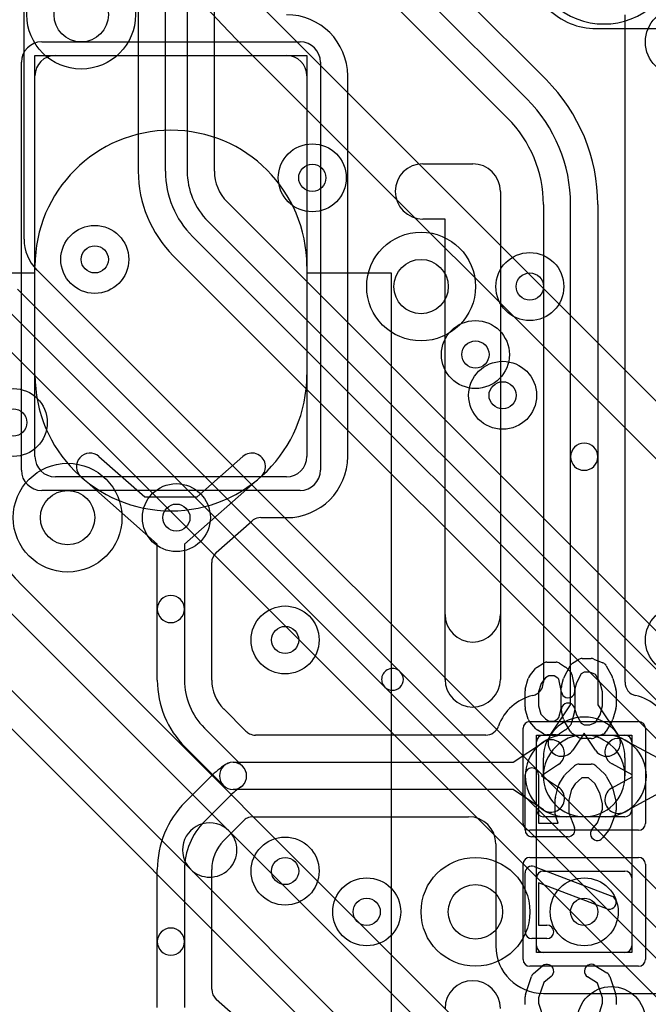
# Model space of a CAD drawing. Extents: x -0.9 to 20.9, y 0 to 28.
# Tile 3 of 44: x 1.9 to 4.2, y 3.2 to 6.8. Entities that reach past the tile are written whole.
import ezdxf

# ---------------------------------------------------------------- set-up
doc = ezdxf.new("R2010")
doc.units = 0
for name, color, linetype in [('1-2-via', 1, 'CONTINUOUS'), ('2-3-via', 1, 'CONTINUOUS'), ('3-4-bvh', 1, 'CONTINUOUS'), ('4-5-via', 1, 'CONTINUOUS'), ('5-6-via', 1, 'CONTINUOUS'), ('L1', 3, 'CONTINUOUS'), ('L2', 3, 'CONTINUOUS'), ('L3', 3, 'CONTINUOUS'), ('L4', 3, 'CONTINUOUS'), ('L5', 7, 'CONTINUOUS'), ('L6', 7, 'CONTINUOUS'), ('MetalMask-A', 176, 'CONTINUOUS'), ('PartsArea-A', 111, 'CONTINUOUS'), ('PartsSilk-A', 221, 'CONTINUOUS'), ('Resist-A', 2, 'CONTINUOUS'), ('Silk-A', 140, 'CONTINUOUS')]:
    doc.layers.add(name, color=color, linetype=linetype)

msp = doc.modelspace()

# ---------------------------------------------------------------- linework, layer by layer
at = {"layer": '1-2-via'}
for centre in [(3.7, 5.4), (2.9, 4.5), (2.9, 3.65), (4, 3.5)]:
    msp.add_circle(centre, 0.05, dxfattribs=at)
at = {"layer": '2-3-via'}
for centre in [(3, 6.2), (2.2, 5.9), (1.9, 5.3)]:
    msp.add_circle(centre, 0.05, dxfattribs=at)
at = {"layer": '3-4-bvh'}
for centre in [(2.15, 6.8), (3.4, 5.8), (2.1, 4.95), (3.6, 3.5)]:
    msp.add_circle(centre, 0.1, dxfattribs=at)
at = {"layer": '4-5-via'}
for centre in [(3.8, 5.8), (2.5, 4.95), (3.2, 3.5)]:
    msp.add_circle(centre, 0.05, dxfattribs=at)
at = {"layer": '5-6-via'}
msp.add_circle((3.6, 5.55), 0.05, dxfattribs=at)
at = {"layer": 'L1'}
for p, q in [((3.26109, 7.15961), (3.85962, 6.5611)), ((3.78891, 6.49039), (3.19038, 7.0889)), ((3.11964, 7.01817), (3.71817, 6.41965)), ((4.15004, 4.34438), (4.15004, 6.8)), ((2.055, 6.65), (2.905, 6.65)), ((1.98, 5.175), (1.98, 6.575)), ((2.98, 6.575), (2.98, 5.175)), ((3.13004, 5.175), (3.13004, 6.575)), ((3.84996, 6.10147), (3.84996, 4.3444)), ((3.95, 5.17407), (3.95, 6.10147)), ((4.05, 6.10147), (4.05, 5.17407)), ((1.98, 5.475), (1.98, 5.875)), ((2.98, 5.875), (2.98, 5.475)), ((2.21543, 5.175), (2.38373, 5.02657)), ((2.57627, 5.02657), (2.74457, 5.175)), ((3.95, 4.26183), (3.95, 5.17407)), ((4.05, 5.17407), (4.05, 4.26183)), ((2.905, 5.1), (2.055, 5.1)), ((2.43, 4.85243), (2.14929, 5.1)), ((2.81071, 5.1), (2.53, 4.85243)), ((2.38373, 5.02657), (2.57627, 5.02657)), ((2.64697, 4.8222), (2.77766, 4.93746)), ((2.81073, 4.94996), (2.905, 4.94996)), ((2.43, 4.61384), (2.43, 4.85243)), ((2.53, 4.85243), (2.53, 4.61384)), ((2.63004, 4.3527), (2.63004, 4.78469)), ((2.43, 4.35269), (2.43, 4.61384)), ((2.53, 4.61384), (2.53, 4.35269)), ((2.75593, 4.16468), (2.6745, 4.24613)), ((3.87529, 4.15001), (3.95, 4.26183)), ((4.05, 4.26183), (4.12471, 4.15001)), ((2.60322, 4.17591), (2.74379, 4.03536)), ((3.63784, 4.15004), (2.79129, 4.15004)), ((3.85, 4.15), (4.15, 4.15)), ((3.93333, 4.15), (4, 4.15)), ((4, 4.15667), (3.95843, 4.09445)), ((4.04157, 4.09445), (4, 4.15667)), ((4, 4.15), (4.07857, 4.15)), ((4.15, 4.1319), (4.30322, 4.04893)), ((2.67307, 3.96464), (2.53251, 4.1052)), ((3.73817, 4.05), (3.84999, 4.12471)), ((3.825, 3.875), (3.825, 4.125)), ((4.175, 4.125), (4.175, 3.875)), ((3.85, 4), (3.85, 4.06667)), ((4.15, 4.06667), (4.15, 4)), ((2.70843, 4.05), (3.73817, 4.05)), ((3.90555, 4.04157), (3.84333, 4)), ((4.17674, 4.00369), (4.10238, 4.04396)), ((2.53251, 3.90323), (2.62678, 3.9975)), ((3.84333, 4), (3.90555, 3.95843)), ((4.10238, 3.95604), (4.17674, 3.99631)), ((4.17674, 3.99631), (4.17674, 4.00369)), ((3.73817, 3.95), (2.70843, 3.95)), ((3.84999, 3.87529), (3.73817, 3.95)), ((4.30322, 3.95107), (4.15, 3.8681)), ((2.69749, 3.92679), (2.60322, 3.83252)), ((2.78288, 3.84996), (3.57496, 3.84996)), ((4.15, 3.85), (3.85, 3.85)), ((4, 3.85), (3.93333, 3.85)), ((4.07857, 3.85), (4, 3.85)), ((2.67458, 3.76238), (2.74752, 3.83532)), ((3.67496, 3.74996), (3.67496, 3.375)), ((2.43, 3.39037), (2.43, 3.65574)), ((2.53, 3.65574), (2.53, 3.39037)), ((2.63004, 3.2153), (2.63004, 3.65577)), ((3.825, 3.375), (3.825, 3.625)), ((3.85, 3.65), (4.15, 3.65)), ((4.175, 3.625), (4.175, 3.375)), ((2.43, 3.14757), (2.43, 3.39037)), ((2.53, 3.39037), (2.53, 3.14757)), ((4.15, 3.35), (3.85, 3.35)), ((3.85, 3.19996), (4.54819, 3.19996)), ((2.77766, 3.06254), (2.64696, 3.17782))]:
    msp.add_line(p, q, dxfattribs=at)
for centre in [(4.35, 6.7), (3.7, 5.4), (2.9, 4.5), (4.35, 4.5), (2.9, 3.65), (4, 3.5)]:
    msp.add_circle(centre, 0.125, dxfattribs=at)
for centre, radius, start, end in [((2.905, 6.575), 0.22504, 0, 90), ((2.055, 6.575), 0.075, 90, 180), ((2.905, 6.575), 0.075, 0, 90), ((3.4, 6.10148), 0.65, -0.00088, 45), ((3.4, 6.10148), 0.55, -0.00104, 45), ((3.39999, 6.10148), 0.44997, -0.00127, 44.9991), ((2.48, 5.875), 0.5, 0, 180), ((2.48, 5.475), 0.5, 180, 0), ((4, 5.17407), 0.05, 0, 180), ((2.18236, 5.1375), 0.05, 48.592, -131.41029), ((2.77764, 5.1375), 0.05, -48.592, 131.41029), ((2.055, 5.175), 0.075, 180, -90), ((2.905, 5.175), 0.22504, -90, 0), ((2.905, 5.175), 0.075, -90, 0), ((4, 5.17407), 0.05, 180, 0), ((2.81071, 4.89998), 0.04997, 123.69007, 131.40597), ((2.81073, 4.89995), 0.05001, 90, 123.69007), ((2.68005, 4.78469), 0.05001, 135, 180), ((2.68002, 4.78472), 0.04997, 131.40597, 135), ((2.48, 4.61384), 0.05, 0, 180), ((2.48, 4.61384), 0.05, 180, 0), ((2.78, 4.35269), 0.35, 180, -135), ((2.78, 4.35269), 0.25, 180, -135), ((2.78001, 4.35271), 0.14997, -179.99618, -135.28365), ((3.79995, 4.3444), 0.05001, -56.30993, 0), ((4.20001, 4.34438), 0.04997, 180, -102.84594), ((3.85, 4.12499), 0.17504, 102.84692, 160.51748), ((3.79997, 4.34437), 0.04997, -77.15406, -56.30993), ((4.15, 4.125), 0.17504, 18.28278, 77.15946), ((2.70929, 4.282), 0.04997, -135.84324, -134.12433), ((4, 4.06667), 0.15, 0, 180), ((3.63784, 4.20004), 0.05, -90, -19.47499), ((2.79127, 4.20001), 0.04997, -135.00811, -116.57018), ((2.79129, 4.20005), 0.05001, -116.57018, -90), ((3.93333, 4), 0.15, 90, -90), ((3.85, 4.125), 0.025, 90, 180), ((3.87777, 4.08314), 0.05, -56.24637, 123.74741), ((4, 4), 0.15, 90, -90), ((3.91686, 4.12223), 0.05, 146.24637, -33.74741), ((4, 4), 0.15, -90, 90), ((4.08314, 4.12223), 0.05, -146.24637, 33.74741), ((4.12619, 4.08793), 0.05, 61.56421, -118.43588), ((4.07857, 4), 0.15, -90, 90), ((4.15, 4.125), 0.025, 0, 90), ((2.87425, 3.75003), 0.34997, 123.55839, 135), ((2.70843, 4), 0.05, 90, -90), ((2.70843, 4), 0.05, -135, 45), ((2.70843, 4), 0.05, -56.43707, 123.55869), ((4, 4), 0.15, 180, 0), ((2.87425, 3.75003), 0.24997, 123.55784, 135), ((3.87777, 3.91686), 0.05, -123.75363, 56.25259), ((4.12619, 3.91207), 0.05, 118.43579, -61.56412), ((2.78, 3.65574), 0.35, 135, 180), ((2.78285, 3.79999), 0.04997, 116.57018, 135), ((2.78287, 3.79995), 0.05001, 89.98854, 116.57018), ((3.57496, 3.74996), 0.1, 0, 90), ((3.85, 3.875), 0.025, 180, -90), ((4.15, 3.875), 0.025, -90, 0), ((2.78, 3.65574), 0.25, 135, 180), ((2.78, 3.65573), 0.14996, 135.43769, 179.97708), ((2.7093, 3.72644), 0.04997, 134.01084, 136.32166), ((2.68001, 3.65577), 0.04997, 179.97707, 180), ((3.85, 3.625), 0.025, 90, 180), ((4.15, 3.625), 0.025, 0, 90), ((2.48, 3.39037), 0.05, 0, 180), ((2.48, 3.39037), 0.05, 180, 0), ((3.85, 3.375), 0.17504, 180, -90), ((3.85, 3.375), 0.025, 180, -90), ((4.15, 3.375), 0.025, -90, 0), ((2.68001, 3.2153), 0.04997, 180, -131.40597)]:
    msp.add_arc(centre, radius, start, end, dxfattribs=at)
at = {"layer": 'L2'}
for centre in [(4.35, 6.7), (3, 6.2), (2.2, 5.9), (3.7, 5.4), (1.9, 5.3), (2.9, 4.5), (4.35, 4.5), (2.9, 3.65), (4, 3.5), (4.1, 3.1)]:
    msp.add_circle(centre, 0.125, dxfattribs=at)
at = {"layer": 'L3'}
for p, q in [((2.46, 6.22426), (2.46, 10.2558)), ((2.54, 10.2558), (2.54, 6.22426)), ((2.64004, 6.22426), (2.64004, 10.2558)), ((1.94004, 5.97427), (1.94004, 7.67632)), ((2.35996, 7.67632), (2.35996, 6.22426)), ((5.31115, 3.48688), (2.68688, 6.11115)), ((2.61615, 6.04041), (5.24041, 3.41615)), ((5.18384, 3.35958), (2.55958, 5.98384)), ((2.48884, 5.9131), (5.1131, 3.28884)), ((4.75888, 3.08918), (1.9869, 5.86116)), ((1.91615, 5.79041), (3.32322, 4.38333)), ((3.26666, 4.32677), (1.85958, 5.73384)), ((1.78884, 5.6631), (4.56082, 2.89112)), ((3.56082, 3.07208), (1.93434, 4.69856)), ((1.8636, 4.62782), (2.69316, 3.79825)), ((2.55174, 3.65683), (1.72218, 4.4864)), ((1.65144, 4.41566), (3.27792, 2.78918)), ((3.32322, 4.38333), (4.72142, 2.98514)), ((4.66486, 2.92858), (3.26666, 4.32677)), ((2.69316, 3.79825), (3.50967, 2.98175)), ((3.36826, 2.84032), (2.55174, 3.65683))]:
    msp.add_line(p, q, dxfattribs=at)
for centre, radius in [((2.15, 6.8), 0.2), ((3, 6.2), 0.125), ((2.2, 5.9), 0.125), ((3.4, 5.8), 0.2), ((1.9, 5.3), 0.125), ((2.1, 4.95), 0.2), ((3.6, 3.5), 0.2), ((4.1, 3.1), 0.125)]:
    msp.add_circle(centre, radius, dxfattribs=at)
for centre, radius, start, end in [((2.80001, 6.22426), 0.44005, 180, -135.00092), ((2.8, 6.22426), 0.34, 180, -135), ((2.8, 6.22426), 0.26, 180, -135), ((2.8, 6.22425), 0.15996, 179.99642, -135.00507), ((2.1, 5.97428), 0.15996, -179.99642, -135.36726), ((2.02223, 5.89649), 0.04997, -136.19197, -135), ((2.5, 5.26421), 0.79996, 180, -135.00051), ((3.29494, 4.35505), 0.04, 45, -134.99982), ((3.29494, 4.35505), 0.04, -135, 44.9998), ((2.62245, 3.72754), 0.1, 45, -134.99972), ((2.62245, 3.72754), 0.1, -135, 44.99965)]:
    msp.add_arc(centre, radius, start, end, dxfattribs=at)
at = {"layer": 'L4'}
msp.add_line((4.0439, 6.7488), (4.30654, 6.74882), dxfattribs=at)
for centre, radius in [((2.15, 6.8), 0.2), ((3.4, 5.8), 0.2), ((3.8, 5.8), 0.125), ((2.1, 4.95), 0.2), ((2.5, 4.95), 0.125), ((3.6, 3.5), 0.2), ((3.2, 3.5), 0.125)]:
    msp.add_circle(centre, radius, dxfattribs=at)
msp.add_arc((4.04388, 6.99884), 0.25004, 180, -89.99542, dxfattribs=at)
at = {"layer": 'L5'}
for centre in [(3.8, 5.8), (3.6, 5.55), (2.5, 4.95), (3.2, 3.5)]:
    msp.add_circle(centre, 0.125, dxfattribs=at)
msp.add_arc((4.07264, 7.04092), 0.27504, 140.05307, 39.94693, dxfattribs=at)
at = {"layer": 'L6'}
for p, q in [((6.96777, 2.67513), (2.82868, 6.81422)), ((2.72258, 6.70815), (6.86168, 2.56904))]:
    msp.add_line(p, q, dxfattribs=at)
msp.add_circle((3.6, 5.55), 0.125, dxfattribs=at)
msp.add_arc((4.95, 8.93556), 3.15004, 180, -135.00013, dxfattribs=at)
at = {"layer": 'MetalMask-A'}
for p, q in [((2.055, 6.65), (2.905, 6.65)), ((1.98, 5.175), (1.98, 6.575)), ((2.98, 6.575), (2.98, 5.175)), ((2.905, 5.1), (2.055, 5.1)), ((3.85, 4.15), (4.15, 4.15)), ((3.825, 3.875), (3.825, 4.125)), ((4.175, 4.125), (4.175, 3.875)), ((4.15, 3.85), (3.85, 3.85)), ((3.825, 3.375), (3.825, 3.625)), ((3.85, 3.65), (4.15, 3.65)), ((4.175, 3.625), (4.175, 3.375)), ((4.15, 3.35), (3.85, 3.35))]:
    msp.add_line(p, q, dxfattribs=at)
for centre, radius, start, end in [((2.055, 6.575), 0.075, 90, 180), ((2.905, 6.575), 0.075, 0, 90), ((2.055, 5.175), 0.075, 180, -90), ((2.905, 5.175), 0.075, -90, 0), ((3.85, 4.125), 0.025, 90, 180), ((4.15, 4.125), 0.025, 0, 90), ((3.85, 3.875), 0.025, 180, -90), ((4.15, 3.875), 0.025, -90, 0), ((3.85, 3.625), 0.025, 90, 180), ((4.15, 3.625), 0.025, 0, 90), ((3.85, 3.375), 0.025, 180, -90), ((4.15, 3.375), 0.025, -90, 0)]:
    msp.add_arc(centre, radius, start, end, dxfattribs=at)
at = {"layer": 'PartsArea-A'}
for p, q in [((1.98, 5.85), (1.98, 6.65)), ((1.98, 6.65), (2.98, 6.65)), ((2.98, 6.65), (2.98, 5.85)), ((1.5, 5.85), (1.98, 5.85)), ((2.98, 5.85), (3.29, 5.85)), ((3.29, 5.85), (3.29, 2.15)), ((3.825, 3.35), (3.825, 4.15)), ((3.825, 4.15), (4.175, 4.15)), ((4.175, 4.15), (4.175, 3.35)), ((4.175, 3.35), (3.825, 3.35))]:
    msp.add_line(p, q, dxfattribs=at)
at = {"layer": 'PartsSilk-A'}
for p, q in [((3.4066, 6.2516), (3.59, 6.2516)), ((3.6916, 6.15), (3.6916, 4.59405)), ((3.4884, 6.0484), (3.4066, 6.0484)), ((3.4884, 4.59405), (3.4884, 6.0484)), ((3.95713, 4.41426), (3.97935, 4.42814)), ((3.99259, 4.43194), (4.02593, 4.43194)), ((4.03554, 4.43002), (4.06887, 4.41614)), ((3.799, 4.36701), (3.82122, 4.39479)), ((3.82749, 4.40037), (3.84971, 4.41426)), ((3.86296, 4.41806), (3.8963, 4.41806)), ((3.90955, 4.41426), (3.93177, 4.40037)), ((3.92609, 4.36315), (3.94831, 4.40482)), ((3.9362, 4.39685), (3.94731, 4.38574)), ((4.08132, 4.40482), (4.10354, 4.36315)), ((3.78337, 4.31937), (3.79448, 4.35826)), ((3.8576, 4.36023), (3.84118, 4.3397)), ((3.87013, 4.36806), (3.8576, 4.36023)), ((3.88913, 4.36806), (3.87013, 4.36806)), ((3.90285, 4.35948), (3.88913, 4.36806)), ((3.9066, 4.35574), (3.90285, 4.35948)), ((3.91623, 4.3076), (3.9066, 4.35574)), ((3.91658, 4.33005), (3.92399, 4.35783)), ((3.95414, 4.37296), (3.96525, 4.3174)), ((3.98928, 4.3754), (3.97156, 4.34217)), ((3.99976, 4.38194), (3.98928, 4.3754)), ((4.02093, 4.38194), (3.99976, 4.38194)), ((4.0414, 4.37342), (4.02093, 4.38194)), ((4.05817, 4.34197), (4.0414, 4.37342)), ((4.10552, 4.35826), (4.11663, 4.31937)), ((3.78241, 4.25417), (3.78241, 4.3125)), ((3.84118, 4.3397), (3.83241, 4.309)), ((3.91574, 4.24634), (3.91574, 4.32361)), ((3.97156, 4.34217), (3.96574, 4.32033)), ((3.96574, 4.32033), (3.96574, 4.24306)), ((4.06759, 4.309), (4.05817, 4.34197)), ((4.11759, 4.3125), (4.11759, 4.25417)), ((3.83241, 4.309), (3.83241, 4.25767)), ((4.06759, 4.25767), (4.06759, 4.309)), ((3.79448, 4.20841), (3.78337, 4.2473)), ((3.83241, 4.25767), (3.84099, 4.22763)), ((3.9072, 4.21432), (3.91574, 4.24634)), ((3.9649, 4.2495), (3.97147, 4.22486)), ((4.05827, 4.22506), (4.06759, 4.25767)), ((4.11663, 4.2473), (4.10552, 4.20841)), ((3.84099, 4.22763), (3.85704, 4.20957)), ((3.85704, 4.20957), (3.87013, 4.20139)), ((3.87013, 4.20139), (3.88913, 4.20139)), ((3.88913, 4.20139), (3.90285, 4.20997)), ((3.90285, 4.20997), (3.9072, 4.21432)), ((3.92399, 4.20884), (3.91658, 4.23662)), ((3.94866, 4.16399), (3.92644, 4.20288)), ((3.9649, 4.23662), (3.95379, 4.19495)), ((3.97147, 4.22486), (3.98896, 4.19425)), ((4.04178, 4.19619), (4.05827, 4.22506)), ((4.10319, 4.20288), (4.08097, 4.16399)), ((3.82205, 4.17367), (3.79983, 4.19867)), ((3.84971, 4.15519), (3.82749, 4.16908)), ((3.93177, 4.16908), (3.90955, 4.15519)), ((3.94731, 4.18371), (3.9362, 4.1726)), ((3.98896, 4.19425), (3.99976, 4.1875)), ((3.99976, 4.1875), (4.02093, 4.1875)), ((4.02093, 4.1875), (4.04178, 4.19619)), ((3.8963, 4.15139), (3.86296, 4.15139)), ((3.97934, 4.1413), (3.95712, 4.15519)), ((4.02593, 4.1375), (3.99259, 4.1375)), ((4.06888, 4.15331), (4.03555, 4.13942)), ((3.93125, 4.00593), (3.96458, 4.03649)), ((3.98148, 4.04306), (4.02593, 4.04306)), ((4.04283, 4.03649), (4.07616, 4.00593)), ((3.78241, 3.80139), (3.78241, 4.00417)), ((3.83241, 4.00417), (3.83241, 3.82639)), ((3.90883, 3.97359), (3.92735, 4.00137)), ((3.99121, 3.99306), (3.96727, 3.97112)), ((4.0162, 3.99306), (3.99121, 3.99306)), ((4.03921, 3.97196), (4.0162, 3.99306)), ((4.08132, 3.99926), (4.10354, 3.95759)), ((3.89427, 3.92134), (3.90538, 3.96578)), ((3.95283, 3.94946), (3.94352, 3.9122)), ((3.96727, 3.97112), (3.95283, 3.94946)), ((4.05797, 3.93678), (4.03921, 3.97196)), ((4.10573, 3.95189), (4.11684, 3.90745)), ((3.89352, 3.85972), (3.89352, 3.91528)), ((3.94352, 3.9122), (3.94352, 3.86432)), ((4.06759, 3.89831), (4.05797, 3.93678)), ((4.0484, 3.82784), (4.06759, 3.87821)), ((4.06759, 3.87821), (4.06759, 3.89831)), ((4.11759, 3.90139), (4.11759, 3.87361)), ((3.90446, 3.82639), (3.89516, 3.85082)), ((3.94352, 3.86432), (3.9641, 3.81029)), ((4.11595, 3.86471), (4.09373, 3.80638)), ((3.83241, 3.82639), (3.90446, 3.82639)), ((4.02863, 3.80312), (4.0484, 3.82784)), ((3.94074, 3.77639), (3.80741, 3.77639)), ((4.08989, 3.79966), (4.06767, 3.77188)), ((3.81629, 3.66643), (4.10147, 3.55809)), ((3.78241, 3.42639), (3.78241, 3.64306)), ((4.08371, 3.51135), (3.83241, 3.60682)), ((3.83241, 3.60682), (3.83241, 3.45139)), ((3.83241, 3.45139), (3.86296, 3.45139)), ((3.86296, 3.40139), (3.80741, 3.40139)), ((3.81363, 3.27338), (3.84696, 3.30115)), ((4.03918, 3.30314), (4.08362, 3.27537)), ((3.78369, 3.1954), (3.80591, 3.26207)), ((3.87896, 3.26273), (3.8511, 3.23952)), ((4.0495, 3.23773), (4.01268, 3.26074)), ((4.09409, 3.26207), (4.11631, 3.1954)), ((3.8511, 3.23952), (3.83241, 3.18344)), ((4.06759, 3.18344), (4.0495, 3.23773)), ((3.78241, 3.15972), (3.78241, 3.1875)), ((4.11759, 3.1875), (4.11759, 3.15972)), ((3.83241, 3.18344), (3.83241, 3.16362)), ((3.83241, 3.16362), (3.85132, 3.10452)), ((4.04868, 3.10452), (4.06759, 3.16362)), ((4.06759, 3.16362), (4.06759, 3.18344))]:
    msp.add_line(p, q, dxfattribs=at)
for centre, radius, start, end in [((3.4066, 6.15), 0.1016, 90, -90), ((3.59, 6.15), 0.1016, 0, 90), ((3.59, 4.59405), 0.1016, 180, 0), ((3.99259, 4.40694), 0.025, 90, 121.99147), ((4.02593, 4.40694), 0.025, 67.39424, 90), ((3.84074, 4.37917), 0.025, 122.00538, 141.33303), ((3.86296, 4.39306), 0.025, 90, 122.00538), ((3.8963, 4.39306), 0.025, 57.99462, 90), ((3.91852, 4.37917), 0.025, 45, 57.99462), ((3.92963, 4.36806), 0.025, 11.30544, 45), ((3.97037, 4.39306), 0.025, 121.98594, 151.93179), ((4.05926, 4.39306), 0.025, 28.0617, 67.39112), ((3.81852, 4.35139), 0.025, 141.33303, 164.05146), ((3.94815, 4.35139), 0.025, 151.9383, 165.06473), ((4.08148, 4.35139), 0.025, 15.94854, 28.0682), ((3.80741, 4.3125), 0.025, 164.05146, 180), ((3.94074, 4.32361), 0.025, 165.07449, 180), ((3.94074, 4.3125), 0.025, -168.69456, 11.30795), ((4.09259, 4.3125), 0.025, 0, 15.94345), ((3.80741, 4.25417), 0.025, 180, -164.05146), ((3.94074, 4.24306), 0.025, 14.92551, -165.06473), ((3.94074, 4.24306), 0.025, -14.92551, 0), ((4.09259, 4.25417), 0.025, -15.94854, 0), ((3.81852, 4.21528), 0.025, -164.05146, -138.37217), ((3.94815, 4.21528), 0.025, -165.07449, -150.25829), ((4.08148, 4.21528), 0.025, -29.73351, -15.94345), ((3.84074, 4.19028), 0.025, -138.37217, -122.00538), ((3.91852, 4.19028), 0.025, -57.99462, -45), ((3.92963, 4.20139), 0.025, -45, -14.92551), ((3.86296, 4.17639), 0.025, -122.00538, -90), ((3.8963, 4.17639), 0.025, -90, -57.99462), ((3.97037, 4.17639), 0.025, -150.26649, -122.01002), ((3.99259, 4.1625), 0.025, -122.00538, -90), ((4.02593, 4.1625), 0.025, -90, -67.37647), ((4.05926, 4.17639), 0.025, -67.37309, -29.74171), ((3.80741, 4.00417), 0.025, 0, 180), ((3.98148, 4.01806), 0.025, 90, 132.51745), ((4.02593, 4.01806), 0.025, 47.4797, 90), ((3.94815, 3.9875), 0.025, 132.5203, 146.30993), ((4.05926, 3.9875), 0.025, 28.0617, 47.48255), ((3.92963, 3.95972), 0.025, 146.30358, 165.96376), ((4.08148, 3.94583), 0.025, 14.03068, 28.0682), ((3.91852, 3.91528), 0.025, 165.96932, 180), ((4.09259, 3.90139), 0.025, 0, 14.03624), ((3.91852, 3.85972), 0.025, 180, -159.14636), ((4.09259, 3.87361), 0.025, -20.8565, 0), ((3.94074, 3.80139), 0.025, -90, 20.8565), ((4.04815, 3.7875), 0.025, 141.33303, -38.65478), ((4.07037, 3.81528), 0.025, -38.66697, -20.85364), ((3.80741, 3.80139), 0.025, 180, -90), ((3.80741, 3.64306), 0.025, 69.19449, 180), ((4.09259, 3.53472), 0.025, -110.80551, 69.19819), ((3.86296, 3.42639), 0.025, -90, 90), ((3.80741, 3.42639), 0.025, 180, -90), ((3.86296, 3.28194), 0.025, -50.2091, 129.8005), ((4.02593, 3.28194), 0.025, 57.99462, -122.00075), ((3.82963, 3.25417), 0.025, 129.7909, 161.57954), ((4.07037, 3.25417), 0.025, 18.42046, 57.99462), ((3.80741, 3.1875), 0.025, 161.57954, 180), ((4.09259, 3.1875), 0.025, 0, 18.42046)]:
    msp.add_arc(centre, radius, start, end, dxfattribs=at)
at = {"layer": 'Resist-A'}
for p, q in [((2.005, 6.7), (2.955, 6.7)), ((1.93, 5.125), (1.93, 6.625)), ((3.03, 6.625), (3.03, 5.125)), ((2.955, 5.05), (2.005, 5.05)), ((3.775, 3.825), (3.775, 4.175)), ((3.8, 4.2), (4.2, 4.2)), ((4.225, 4.175), (4.225, 3.825)), ((4.2, 3.8), (3.8, 3.8)), ((3.8, 3.7), (4.2, 3.7)), ((3.775, 3.325), (3.775, 3.675)), ((4.225, 3.675), (4.225, 3.325)), ((4.2, 3.3), (3.8, 3.3))]:
    msp.add_line(p, q, dxfattribs=at)
for centre, radius, start, end in [((2.005, 6.625), 0.075, 90, 180), ((2.955, 6.625), 0.075, 0, 90), ((2.005, 5.125), 0.075, 180, -90), ((2.955, 5.125), 0.075, -90, 0), ((3.8, 4.175), 0.025, 90, 180), ((4.2, 4.175), 0.025, 0, 90), ((3.8, 3.825), 0.025, 180, -90), ((4.2, 3.825), 0.025, -90, 0), ((3.8, 3.675), 0.025, 90, 180), ((4.2, 3.675), 0.025, 0, 90), ((3.8, 3.325), 0.025, 180, -90), ((4.2, 3.325), 0.025, -90, 0)]:
    msp.add_arc(centre, radius, start, end, dxfattribs=at)
at = {"layer": 'Silk-A'}
for p, q in [((3.4066, 6.2516), (3.59, 6.2516)), ((3.6916, 6.15), (3.6916, 4.35502)), ((3.4884, 6.0484), (3.4066, 6.0484)), ((3.4884, 4.35502), (3.4884, 6.0484))]:
    msp.add_line(p, q, dxfattribs=at)
for centre, start, end in [((3.4066, 6.15), 90, -90), ((3.59, 6.15), 0, 90), ((3.59, 4.35502), 180, 0), ((3.59, 3.14498), 0, 180)]:
    msp.add_arc(centre, 0.1016, start, end, dxfattribs=at)

doc.saveas('drawing.dxf')
